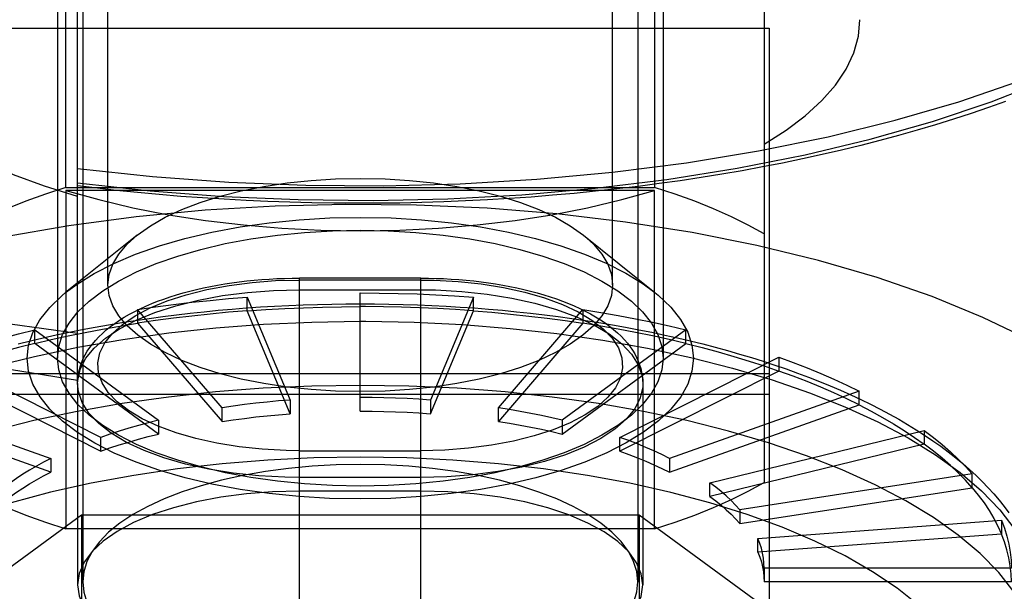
# Model space of a CAD drawing. Header units: inches. Extents: x 0 to 227, y 0 to 147.
# Tile 119 of 247: x 50.402 to 50.786, y 83.255 to 83.478. Entities that reach past the tile are written whole.
import ezdxf

# ---------------------------------------------------------------- set-up
doc = ezdxf.new("R2010")
doc.units = ezdxf.units.IN
doc.header["$LTSCALE"] = 12.466667
doc.header["$MEASUREMENT"] = 0
doc.linetypes.add('HIDDEN', pattern=[0.2, 0.1, -0.1])
doc.layers.add('DEFAULT_2', color=8, linetype='HIDDEN')

msp = doc.modelspace()

# ---------------------------------------------------------------- linework, layer by layer
at = {"layer": 'DEFAULT_2', "color": 8, "linetype": 'HIDDEN'}
for p, q in [((50.43634, 83.37463), (50.43634, 83.88131)), ((50.6332, 83.37463), (50.6332, 83.88131)), ((50.41666, 83.7029), (50.41666, 83.34608)), ((50.65288, 83.7029), (50.65288, 83.34608)), ((50.4265, 83.60497), (50.4265, 83.25887)), ((50.64304, 83.60497), (50.64304, 83.25887)), ((50.41997, 83.41264), (50.41997, 83.54466)), ((50.64957, 83.54466), (50.64957, 83.41264)), ((50.69225, 83.52662), (50.69225, 83.29757)), ((50.42453, 83.33754), (50.42453, 83.49839)), ((50.37529, 83.47479), (50.69419, 83.47479)), ((50.69419, 83.47479), (50.69419, 83.19729)), ((50.41997, 83.41264), (50.64957, 83.41264)), ((50.41997, 83.41155), (50.41997, 83.27953)), ((50.64957, 83.41155), (50.41997, 83.41155)), ((50.64957, 83.27953), (50.64957, 83.41155)), ((50.4477, 83.39403), (50.41984, 83.37169)), ((50.62184, 83.39403), (50.6497, 83.37169)), ((50.51112, 83.07832), (50.51112, 83.3773)), ((50.55836, 83.3773), (50.51112, 83.3773)), ((50.55836, 83.07832), (50.55836, 83.3773)), ((50.55835, 83.37657), (50.51112, 83.37657)), ((50.55835, 83.37657), (50.56363, 83.37649)), ((50.49067, 83.36455), (50.49067, 83.36991)), ((50.49067, 83.36991), (50.50742, 83.32976)), ((50.51112, 83.37276), (50.55836, 83.37276)), ((50.53477, 83.32542), (50.53477, 83.37154)), ((50.55836, 83.37276), (50.56416, 83.37268)), ((50.57887, 83.36991), (50.56212, 83.32976)), ((50.57887, 83.36455), (50.57887, 83.36991)), ((50.53679, 83.36618), (50.53477, 83.36618)), ((50.44792, 83.36506), (50.44792, 83.35971)), ((50.48091, 83.32676), (50.44792, 83.36506)), ((50.50742, 83.32441), (50.49067, 83.36455)), ((50.56212, 83.32441), (50.57887, 83.36455)), ((50.58863, 83.32676), (50.62162, 83.36506)), ((50.62162, 83.36506), (50.62162, 83.35971)), ((50.44792, 83.35971), (50.48091, 83.32141)), ((50.53477, 83.36047), (50.53689, 83.36047)), ((50.62162, 83.35971), (50.58863, 83.32141)), ((50.4078, 83.35181), (50.4078, 83.35716)), ((50.4078, 83.35716), (50.45603, 83.32186)), ((50.66174, 83.35716), (50.61351, 83.32186)), ((50.66174, 83.35181), (50.66174, 83.35716)), ((50.45603, 83.3165), (50.4078, 83.35181)), ((50.61351, 83.3165), (50.66174, 83.35181)), ((50.43354, 83.3152), (50.37154, 83.34643)), ((50.636, 83.3152), (50.698, 83.34643)), ((50.698, 83.34643), (50.698, 83.34108)), ((50.37154, 83.34108), (50.43354, 83.30985)), ((50.69419, 83.34001), (50.37529, 83.34001)), ((50.698, 83.34108), (50.636, 83.30985)), ((50.4245, 83.33615), (50.4245, 83.25765)), ((50.64497, 83.33615), (50.64497, 83.25765)), ((50.34024, 83.3332), (50.41413, 83.307)), ((50.37529, 83.33206), (50.69419, 83.33206)), ((50.7293, 83.3332), (50.65541, 83.307)), ((50.7293, 83.32785), (50.7293, 83.3332)), ((50.41413, 83.30165), (50.34024, 83.32785)), ((50.48091, 83.32141), (50.48091, 83.32676)), ((50.50742, 83.32976), (50.50742, 83.32441)), ((50.56212, 83.32976), (50.56212, 83.32441)), ((50.58863, 83.32141), (50.58863, 83.32676)), ((50.65541, 83.30165), (50.7293, 83.32785)), ((50.45603, 83.32186), (50.45603, 83.3165)), ((50.61351, 83.32186), (50.61351, 83.3165)), ((50.43354, 83.30985), (50.43354, 83.3152)), ((50.636, 83.30985), (50.636, 83.3152)), ((50.67115, 83.29749), (50.75469, 83.31788)), ((50.75469, 83.31788), (50.75469, 83.31252)), ((50.75469, 83.31252), (50.67115, 83.29214)), ((50.51112, 83.31001), (50.50585, 83.31009)), ((50.51112, 83.31001), (50.55836, 83.31001)), ((50.41413, 83.307), (50.41413, 83.30165)), ((50.65541, 83.307), (50.65541, 83.30165)), ((50.77339, 83.30092), (50.68275, 83.28698)), ((50.77339, 83.29557), (50.77339, 83.30092)), ((50.51112, 83.29955), (50.50532, 83.29963)), ((50.55836, 83.29955), (50.51112, 83.29955)), ((50.67115, 83.29214), (50.67115, 83.29749)), ((50.55836, 83.29426), (50.51112, 83.29426)), ((50.68275, 83.28163), (50.77339, 83.29557)), ((50.31725, 83.20534), (50.42601, 83.28495)), ((50.42601, 83.28495), (50.42601, 83.16007)), ((50.42601, 83.28495), (50.64353, 83.28495)), ((50.64353, 83.28495), (50.64353, 83.16007)), ((50.64353, 83.28495), (50.75229, 83.20534)), ((50.68275, 83.28698), (50.68275, 83.28163)), ((50.68986, 83.27577), (50.78485, 83.28285)), ((50.78485, 83.28285), (50.78485, 83.2775)), ((50.64957, 83.27953), (50.41997, 83.27953)), ((50.78485, 83.2775), (50.68986, 83.27042)), ((50.68986, 83.27042), (50.68986, 83.27577)), ((50.69225, 83.26422), (50.69225, 83.25887)), ((50.78871, 83.26422), (50.69225, 83.26422)), ((50.78871, 83.25887), (50.69225, 83.25887))]:
    msp.add_line(p, q, dxfattribs=at)
for points in [[(50.42453, 83.41452), (50.45287, 83.41138), (50.48151, 83.40917), (50.51056, 83.40791), (50.53973, 83.40759), (50.56887, 83.40823), (50.5978, 83.40982), (50.62633, 83.41234), (50.65434, 83.41578), (50.6817, 83.42015), (50.70822, 83.42539), (50.73367, 83.43149), (50.75792, 83.43839), (50.78082, 83.44607), (50.80225, 83.45446), (50.82206, 83.46352), (50.84015, 83.4732), (50.85642, 83.48343)], [(50.42453, 83.42002), (50.45377, 83.41689), (50.48349, 83.41472), (50.51352, 83.41354), (50.54367, 83.41334), (50.57378, 83.41412), (50.60365, 83.41589), (50.6331, 83.41862), (50.66197, 83.42231), (50.69007, 83.42693), (50.71725, 83.43246), (50.74333, 83.43886), (50.76817, 83.44609), (50.79161, 83.45411), (50.81351, 83.46288), (50.83374, 83.47233), (50.85218, 83.48242)], [(50.42453, 83.40918), (50.4116, 83.41321), (50.39957, 83.41764), (50.38839, 83.42249), (50.37817, 83.4277), (50.369, 83.43324), (50.36092, 83.43909), (50.35399, 83.44519), (50.34825, 83.45151), (50.34376, 83.458), (50.34052, 83.46463), (50.33858, 83.47132), (50.33792, 83.47811)], [(50.69225, 83.42959), (50.70083, 83.435), (50.70832, 83.44064), (50.71476, 83.44653), (50.72008, 83.45261), (50.72425, 83.45885), (50.72724, 83.4652), (50.72905, 83.47163), (50.72965, 83.47811)], [(50.78645, 83.44625), (50.77977, 83.44386), (50.77298, 83.44153), (50.76608, 83.43928), (50.75907, 83.4371), (50.75195, 83.43498), (50.74473, 83.43294), (50.73741, 83.43096), (50.73, 83.42906), (50.7225, 83.42724), (50.7149, 83.42548), (50.70722, 83.4238), (50.69946, 83.42219), (50.69162, 83.42066), (50.68371, 83.41921), (50.67573, 83.41783), (50.66768, 83.41653), (50.65957, 83.41531), (50.6514, 83.41416), (50.64317, 83.41309), (50.63489, 83.4121), (50.62657, 83.41119), (50.6182, 83.41036), (50.60979, 83.40961), (50.60135, 83.40894), (50.59288, 83.40835), (50.58438, 83.40784), (50.57585, 83.40741), (50.56731, 83.40706), (50.55875, 83.40679), (50.55018, 83.4066), (50.5416, 83.4065), (50.53302, 83.40648), (50.52444, 83.40653), (50.51586, 83.40667), (50.5073, 83.40689), (50.49875, 83.40719), (50.49021, 83.40757), (50.4817, 83.40804), (50.47321, 83.40858), (50.46475, 83.4092), (50.45632, 83.40991), (50.44793, 83.41069), (50.43958, 83.41155), (50.43128, 83.41249), (50.42453, 83.41332)], [(50.18998, 83.43698), (50.1926, 83.43491), (50.20677, 83.4248), (50.22261, 83.41515), (50.24004, 83.406), (50.25897, 83.39739), (50.2793, 83.38938), (50.30094, 83.382), (50.32376, 83.37529), (50.34765, 83.36929), (50.3725, 83.36402), (50.39817, 83.35951), (50.42453, 83.35579)], [(50.4477, 83.39403), (50.45293, 83.39774), (50.45869, 83.40102), (50.46517, 83.40404), (50.47233, 83.40678), (50.48009, 83.40922), (50.48837, 83.41131), (50.4971, 83.41306), (50.5062, 83.41444), (50.51557, 83.41543), (50.52512, 83.41603), (50.53477, 83.41623), (50.54442, 83.41603), (50.55397, 83.41543), (50.56334, 83.41444), (50.57244, 83.41306), (50.58117, 83.41131), (50.58945, 83.40922), (50.59721, 83.40678), (50.60437, 83.40404), (50.61085, 83.40102), (50.61661, 83.39774), (50.62184, 83.39403)], [(50.41997, 83.41264), (50.41196, 83.41003), (50.40429, 83.40726), (50.39697, 83.40432), (50.39001, 83.40123), (50.38346, 83.39799), (50.37729, 83.3946)], [(50.41997, 83.41155), (50.43275, 83.40793), (50.44609, 83.40477), (50.46001, 83.40205), (50.4744, 83.3998), (50.48916, 83.39803), (50.50421, 83.39676), (50.51939, 83.396), (50.53477, 83.39575)], [(50.53477, 83.39575), (50.55015, 83.396), (50.56533, 83.39676), (50.58038, 83.39803), (50.59514, 83.3998), (50.60953, 83.40205), (50.62345, 83.40477), (50.63679, 83.40793), (50.64957, 83.41155)], [(50.69225, 83.3946), (50.68608, 83.39799), (50.67953, 83.40123), (50.67257, 83.40432), (50.66525, 83.40726), (50.65758, 83.41003), (50.64957, 83.41264)], [(50.2248, 83.40906), (50.23556, 83.40105), (50.25069, 83.39142), (50.26757, 83.38232), (50.28606, 83.3738), (50.30609, 83.36591), (50.3275, 83.35871), (50.3502, 83.35223), (50.37403, 83.34652), (50.39879, 83.34163), (50.42453, 83.33754)], [(50.7957, 83.35321), (50.7776, 83.36198), (50.75783, 83.37009), (50.73639, 83.37754), (50.71352, 83.38423), (50.68941, 83.39009), (50.66424, 83.39508), (50.6382, 83.39917), (50.61148, 83.40233), (50.58427, 83.40454), (50.55675, 83.4058), (50.52911, 83.40608), (50.50155, 83.4054), (50.47423, 83.40377), (50.44734, 83.40119), (50.42105, 83.39769), (50.39554, 83.39329)], [(50.41985, 83.37169), (50.4243, 83.37498), (50.43103, 83.37914), (50.43865, 83.38303), (50.44715, 83.38662), (50.45641, 83.38988), (50.46635, 83.39276), (50.47687, 83.39524), (50.48789, 83.39729), (50.49929, 83.3989), (50.51098, 83.40006), (50.52287, 83.40076), (50.53484, 83.40099), (50.54681, 83.40076), (50.55867, 83.40005), (50.57032, 83.3989), (50.58167, 83.39729), (50.59263, 83.39525), (50.6031, 83.39278), (50.613, 83.38992), (50.62223, 83.38668), (50.63071, 83.38311), (50.63834, 83.37923), (50.6451, 83.37508), (50.64969, 83.3717)], [(50.41666, 83.34608), (50.41716, 83.35069), (50.41867, 83.35526), (50.42117, 83.35974), (50.42464, 83.36412), (50.42904, 83.36833), (50.43435, 83.37236), (50.44052, 83.37617), (50.44749, 83.37971), (50.4552, 83.38297), (50.46359, 83.38592), (50.47259, 83.38852), (50.48212, 83.39077), (50.4921, 83.39263), (50.50245, 83.39409), (50.51307, 83.39515), (50.52387, 83.39579), (50.53477, 83.396), (50.54567, 83.39579), (50.55647, 83.39515), (50.56709, 83.39409), (50.57744, 83.39263), (50.58742, 83.39077), (50.59695, 83.38852), (50.60595, 83.38592), (50.61434, 83.38297), (50.62205, 83.37971), (50.62902, 83.37617), (50.63519, 83.37236), (50.6405, 83.36833), (50.6449, 83.36412), (50.64837, 83.35974), (50.65087, 83.35526), (50.65238, 83.35069), (50.65288, 83.34608)], [(50.43634, 83.37463), (50.43682, 83.37871), (50.43824, 83.38275), (50.44058, 83.3867), (50.44384, 83.39055), (50.4477, 83.39403)], [(50.62184, 83.39403), (50.6257, 83.39055), (50.62896, 83.3867), (50.6313, 83.38275), (50.63272, 83.37871), (50.6332, 83.37463)], [(50.4245, 83.33615), (50.42453, 83.33734), (50.42466, 83.33877), (50.42488, 83.3402), (50.42519, 83.34162), (50.4256, 83.34305), (50.42611, 83.34448), (50.42673, 83.34592), (50.42745, 83.34736), (50.42829, 83.34879), (50.42923, 83.35021), (50.43028, 83.35161), (50.43146, 83.35302), (50.43275, 83.3544), (50.43416, 83.35577), (50.43567, 83.35711), (50.43729, 83.35841), (50.43901, 83.35967), (50.44082, 83.3609), (50.44273, 83.36209), (50.44471, 83.36323), (50.44677, 83.36433), (50.44891, 83.36539), (50.45112, 83.3664), (50.4534, 83.36736), (50.45573, 83.36828), (50.45812, 83.36916), (50.46057, 83.36999), (50.46308, 83.37077), (50.46564, 83.37151), (50.46824, 83.37221), (50.47089, 83.37286), (50.47358, 83.37347), (50.47632, 83.37404), (50.47908, 83.37456), (50.48189, 83.37503), (50.48472, 83.37546), (50.48758, 83.37585), (50.49047, 83.37619), (50.49338, 83.37648), (50.49631, 83.37674), (50.49925, 83.37694), (50.50221, 83.3771), (50.50517, 83.37721), (50.50814, 83.37728), (50.51112, 83.3773)], [(50.55836, 83.3773), (50.56133, 83.37728), (50.5643, 83.37721), (50.56727, 83.3771), (50.57022, 83.37694), (50.57316, 83.37674), (50.57609, 83.37649), (50.57899, 83.37619), (50.58187, 83.37585), (50.58473, 83.37547), (50.58756, 83.37504), (50.59035, 83.37456), (50.59311, 83.37405), (50.59584, 83.37348), (50.59852, 83.37288), (50.60116, 83.37223), (50.60376, 83.37154), (50.6063, 83.3708), (50.6088, 83.37002), (50.61124, 83.3692), (50.61362, 83.36833), (50.61594, 83.36742), (50.6182, 83.36646), (50.6204, 83.36546), (50.62253, 83.36442), (50.62457, 83.36334), (50.62654, 83.36221), (50.62844, 83.36104), (50.63024, 83.35983), (50.63195, 83.35859), (50.63356, 83.35731), (50.63507, 83.356), (50.63648, 83.35466), (50.63777, 83.35329), (50.63895, 83.35192), (50.64001, 83.35054), (50.64096, 83.34915), (50.64181, 83.34774), (50.64256, 83.34633), (50.64319, 83.34491), (50.64373, 83.3435), (50.64417, 83.34208), (50.64451, 83.34067), (50.64476, 83.33925), (50.64491, 83.33782), (50.64497, 83.3364), (50.64497, 83.33615)], [(50.50585, 83.31009), (50.49652, 83.31059), (50.48753, 83.31154), (50.47882, 83.31294), (50.47056, 83.31477), (50.46289, 83.31699), (50.45589, 83.31957), (50.44971, 83.32246), (50.44437, 83.32564), (50.43993, 83.32907), (50.43646, 83.33271), (50.43404, 83.3365), (50.43268, 83.34038), (50.43242, 83.34429), (50.43324, 83.34819), (50.43514, 83.35202), (50.4381, 83.35574), (50.44208, 83.35928), (50.44701, 83.36261), (50.45282, 83.36566), (50.45947, 83.36841), (50.4669, 83.37082), (50.47497, 83.37285), (50.48356, 83.37446), (50.49254, 83.37563), (50.5017, 83.37633), (50.51112, 83.37657)], [(50.6332, 83.37463), (50.63272, 83.37055), (50.6313, 83.36652), (50.62896, 83.36256), (50.6257, 83.35871), (50.62157, 83.35502), (50.61661, 83.35152), (50.61085, 83.34824), (50.60437, 83.34522), (50.59721, 83.34248), (50.58945, 83.34004), (50.58117, 83.33795), (50.57244, 83.3362), (50.56334, 83.33482), (50.55397, 83.33383), (50.54442, 83.33323), (50.53477, 83.33303), (50.52512, 83.33323), (50.51557, 83.33383), (50.5062, 83.33482), (50.4971, 83.3362), (50.48837, 83.33795), (50.48009, 83.34004), (50.47233, 83.34248), (50.46517, 83.34522), (50.45869, 83.34824), (50.45293, 83.35152), (50.44797, 83.35502), (50.44384, 83.35871), (50.44058, 83.36256), (50.43824, 83.36652), (50.43682, 83.37055), (50.43634, 83.37463)], [(50.56363, 83.37649), (50.57296, 83.37599), (50.58195, 83.37504), (50.59066, 83.37364), (50.59891, 83.37181), (50.60659, 83.36959), (50.61359, 83.36701), (50.61977, 83.36412), (50.62511, 83.36094), (50.62954, 83.35751), (50.63301, 83.35387), (50.63544, 83.35008), (50.6368, 83.3462), (50.63706, 83.34229), (50.63624, 83.33839), (50.63433, 83.33455), (50.63138, 83.33084), (50.6274, 83.3273), (50.62247, 83.32397), (50.61665, 83.32092), (50.61001, 83.31817), (50.60258, 83.31576), (50.59451, 83.31373), (50.58591, 83.31212), (50.57694, 83.31095), (50.56777, 83.31025), (50.55836, 83.31001)], [(50.40485, 83.34608), (50.40541, 83.35116), (50.40706, 83.35616), (50.40981, 83.3611), (50.41362, 83.36591), (50.41847, 83.37055), (50.41985, 83.37169)], [(50.4245, 83.33615), (50.42455, 83.33738), (50.4255, 83.34169), (50.42764, 83.34592), (50.43095, 83.35001), (50.43538, 83.35391), (50.44086, 83.35756), (50.44733, 83.36092), (50.45469, 83.36392), (50.46284, 83.36654), (50.47166, 83.36874), (50.48103, 83.37048), (50.49082, 83.37174), (50.5009, 83.3725), (50.51112, 83.37276)], [(50.44792, 83.36506), (50.4549, 83.36609), (50.46194, 83.36703), (50.46905, 83.36788), (50.47621, 83.36864), (50.48342, 83.36932), (50.49067, 83.36991)], [(50.53477, 83.37154), (50.54216, 83.37149), (50.54954, 83.37135), (50.5569, 83.37113), (50.56425, 83.37081), (50.57157, 83.3704), (50.57887, 83.36991)], [(50.56416, 83.37268), (50.57431, 83.37213), (50.58424, 83.37109), (50.59382, 83.36955), (50.60289, 83.36755), (50.61134, 83.36511), (50.61906, 83.36227), (50.62592, 83.35906), (50.63185, 83.35553), (50.63674, 83.35173), (50.64054, 83.34771), (50.6432, 83.34353), (50.64466, 83.33925), (50.64497, 83.33615)], [(50.64969, 83.3717), (50.65096, 83.37065), (50.65584, 83.366), (50.65968, 83.36118), (50.66246, 83.35622), (50.66412, 83.35119), (50.66469, 83.34608)], [(50.40131, 83.35166), (50.4062, 83.35287), (50.41114, 83.35403), (50.41613, 83.35514), (50.42118, 83.35621), (50.42627, 83.35723), (50.43141, 83.3582), (50.43659, 83.35912), (50.44181, 83.36), (50.44707, 83.36083), (50.45237, 83.3616), (50.45771, 83.36233), (50.46308, 83.36301), (50.46847, 83.36364), (50.4739, 83.36422), (50.47935, 83.36475), (50.48483, 83.36524), (50.49032, 83.36567), (50.49584, 83.36605), (50.50137, 83.36638), (50.50691, 83.36666), (50.51247, 83.36688), (50.51804, 83.36706), (50.52361, 83.36719), (50.52919, 83.36726), (50.53477, 83.36729)], [(50.49067, 83.36455), (50.49797, 83.36505), (50.50529, 83.36546), (50.51264, 83.36578), (50.52, 83.366), (50.52738, 83.36614), (50.53477, 83.36618)], [(50.53477, 83.36729), (50.54036, 83.36726), (50.54595, 83.36719), (50.55153, 83.36706), (50.55711, 83.36688), (50.56267, 83.36665), (50.56822, 83.36637), (50.57376, 83.36604), (50.57929, 83.36566), (50.58479, 83.36523), (50.59027, 83.36475), (50.59573, 83.36422), (50.60116, 83.36363), (50.60657, 83.363), (50.61194, 83.36232), (50.61728, 83.36159), (50.62259, 83.36081), (50.62785, 83.35998), (50.63308, 83.3591), (50.63827, 83.35818), (50.64341, 83.3572), (50.6485, 83.35618), (50.65355, 83.35511), (50.65855, 83.35399), (50.66349, 83.35283), (50.66838, 83.35162), (50.67321, 83.35036), (50.67799, 83.34906), (50.6827, 83.34771), (50.68735, 83.34632), (50.69193, 83.34488), (50.69645, 83.3434), (50.7009, 83.34187), (50.70528, 83.3403), (50.70958, 83.33869), (50.71382, 83.33703), (50.71797, 83.33533), (50.72205, 83.33359), (50.72604, 83.3318), (50.72996, 83.32997), (50.73379, 83.3281), (50.73753, 83.3262), (50.74118, 83.32425), (50.74475, 83.32226), (50.74822, 83.32023), (50.7516, 83.31816), (50.75488, 83.31605), (50.75807, 83.31391), (50.76115, 83.31172), (50.76412, 83.30951), (50.767, 83.30726), (50.76976, 83.30497), (50.77241, 83.30266), (50.77495, 83.30031), (50.77737, 83.29794), (50.77968, 83.29554), (50.78187, 83.29312), (50.78393, 83.29068), (50.78587, 83.28822), (50.78769, 83.28575)], [(50.57887, 83.36455), (50.57191, 83.36503), (50.56492, 83.36542), (50.55791, 83.36574), (50.55088, 83.36597), (50.54384, 83.36612), (50.53679, 83.36618)], [(50.49067, 83.36455), (50.48342, 83.36397), (50.47621, 83.36329), (50.46905, 83.36253), (50.46194, 83.36168), (50.4549, 83.36074), (50.44792, 83.35971)], [(50.57887, 83.36455), (50.58612, 83.36397), (50.59333, 83.36329), (50.60049, 83.36253), (50.6076, 83.36168), (50.61464, 83.36074), (50.62162, 83.35971)], [(50.62162, 83.36506), (50.62853, 83.36395), (50.63535, 83.36276), (50.64209, 83.36148), (50.64874, 83.36012), (50.65529, 83.35868), (50.66174, 83.35716)], [(50.26902, 83.24816), (50.26977, 83.2566), (50.27187, 83.26455), (50.27529, 83.27241), (50.28003, 83.28015), (50.28606, 83.28773), (50.29336, 83.29511), (50.30187, 83.30225), (50.31157, 83.30912), (50.3224, 83.31568), (50.33431, 83.32189), (50.34723, 83.32773), (50.36111, 83.33317), (50.37586, 83.33818), (50.39142, 83.34273), (50.40771, 83.3468), (50.42464, 83.35037), (50.44213, 83.35343), (50.46008, 83.35594), (50.47842, 83.35792), (50.49705, 83.35933), (50.51586, 83.36019), (50.53477, 83.36047)], [(50.4078, 83.35181), (50.41425, 83.35333), (50.4208, 83.35477), (50.42745, 83.35613), (50.43419, 83.35741), (50.44101, 83.3586), (50.44792, 83.35971)], [(50.53689, 83.36047), (50.55579, 83.36012), (50.57459, 83.3592), (50.59318, 83.35772), (50.61148, 83.35569), (50.62939, 83.35311), (50.64682, 83.35), (50.66369, 83.34637), (50.6799, 83.34224), (50.69537, 83.33764), (50.71003, 83.33259), (50.7238, 83.3271), (50.73661, 83.32122), (50.7484, 83.31496), (50.75911, 83.30837), (50.76868, 83.30147), (50.77706, 83.2943), (50.78421, 83.28689), (50.7901, 83.2793), (50.7947, 83.27154), (50.79797, 83.26366), (50.79992, 83.25571), (50.80052, 83.24816)], [(50.66174, 83.35181), (50.65529, 83.35333), (50.64874, 83.35477), (50.64209, 83.35613), (50.63535, 83.35741), (50.62853, 83.3586), (50.62162, 83.35971)], [(50.37154, 83.34643), (50.37727, 83.3484), (50.38313, 83.3503), (50.38912, 83.35213), (50.39523, 83.35388), (50.40146, 83.35556), (50.4078, 83.35716)], [(50.4078, 83.35181), (50.40146, 83.35021), (50.39523, 83.34853), (50.38912, 83.34678), (50.38313, 83.34495), (50.37727, 83.34305), (50.37154, 83.34108)], [(50.66174, 83.35181), (50.66808, 83.35021), (50.67431, 83.34853), (50.68042, 83.34678), (50.68641, 83.34495), (50.69227, 83.34305), (50.698, 83.34108)], [(50.66469, 83.34608), (50.66413, 83.34101), (50.66248, 83.33601), (50.65973, 83.33107), (50.65592, 83.32626), (50.65107, 83.32162), (50.64524, 83.31719), (50.63851, 83.31303), (50.63089, 83.30914), (50.62239, 83.30555), (50.61313, 83.30229), (50.60319, 83.29941), (50.59267, 83.29693), (50.58165, 83.29488), (50.57025, 83.29327), (50.55856, 83.29211), (50.54667, 83.29141), (50.5347, 83.29118), (50.52273, 83.29141), (50.51087, 83.29212), (50.49922, 83.29327), (50.48787, 83.29488), (50.47691, 83.29692), (50.46644, 83.29939), (50.45654, 83.30225), (50.44731, 83.30549), (50.43883, 83.30906), (50.4312, 83.31294), (50.42444, 83.31709), (50.41858, 83.32152), (50.4137, 83.32617), (50.40986, 83.33099), (50.40708, 83.33595), (50.40542, 83.34098), (50.40485, 83.34608)], [(50.65288, 83.34608), (50.65238, 83.34148), (50.65087, 83.33691), (50.64837, 83.33242), (50.6449, 83.32805), (50.6405, 83.32384), (50.63519, 83.31981), (50.62902, 83.316), (50.62205, 83.31246), (50.61434, 83.3092), (50.60595, 83.30625), (50.59695, 83.30365), (50.58742, 83.3014), (50.57744, 83.29954), (50.56709, 83.29807), (50.55647, 83.29702), (50.54567, 83.29638), (50.53477, 83.29617), (50.52387, 83.29638), (50.51307, 83.29702), (50.50245, 83.29807), (50.4921, 83.29954), (50.48212, 83.3014), (50.47259, 83.30365), (50.46359, 83.30625), (50.4552, 83.3092), (50.44749, 83.31246), (50.44052, 83.316), (50.43435, 83.31981), (50.42904, 83.32384), (50.42464, 83.32805), (50.42117, 83.33242), (50.41867, 83.33691), (50.41716, 83.34148), (50.41666, 83.34608)], [(50.698, 83.34643), (50.70359, 83.34439), (50.70903, 83.34228), (50.71433, 83.3401), (50.71948, 83.33786), (50.72447, 83.33556), (50.7293, 83.3332)], [(50.7293, 83.32785), (50.72447, 83.33021), (50.71948, 83.33251), (50.71433, 83.33475), (50.70903, 83.33693), (50.70359, 83.33903), (50.698, 83.34108)], [(50.53477, 83.33549), (50.51581, 83.33521), (50.49695, 83.33435), (50.47828, 83.33293), (50.4599, 83.33094), (50.4419, 83.32841), (50.42437, 83.32534), (50.40741, 83.32176), (50.3911, 83.31767), (50.37551, 83.31309), (50.36074, 83.30806), (50.34686, 83.3026), (50.33393, 83.29673), (50.32203, 83.29049), (50.31121, 83.2839), (50.30153, 83.27701), (50.29304, 83.26984), (50.28578, 83.26243), (50.27979, 83.25483), (50.2751, 83.24706), (50.27173, 83.23917), (50.2697, 83.2312), (50.26902, 83.22318)], [(50.50532, 83.29963), (50.49516, 83.30017), (50.48523, 83.30122), (50.47566, 83.30276), (50.46659, 83.30476), (50.45813, 83.3072), (50.45042, 83.31004), (50.44355, 83.31325), (50.43763, 83.31678), (50.43273, 83.32058), (50.42893, 83.32459), (50.42628, 83.32877), (50.42481, 83.33305), (50.4245, 83.33615)], [(50.80052, 83.22318), (50.79984, 83.2312), (50.79781, 83.23917), (50.79444, 83.24706), (50.78975, 83.25483), (50.78376, 83.26243), (50.7765, 83.26984), (50.76801, 83.27701), (50.75833, 83.2839), (50.74751, 83.29049), (50.73561, 83.29673), (50.72268, 83.3026), (50.7088, 83.30806), (50.69403, 83.31309), (50.67844, 83.31767), (50.66213, 83.32176), (50.64517, 83.32534), (50.62764, 83.32841), (50.60964, 83.33094), (50.59126, 83.33293), (50.57259, 83.33435), (50.55373, 83.33521), (50.53477, 83.33549)], [(50.64497, 83.33615), (50.64493, 83.33493), (50.64398, 83.33062), (50.64184, 83.32639), (50.63853, 83.3223), (50.6341, 83.3184), (50.62861, 83.31474), (50.62215, 83.31139), (50.61479, 83.30838), (50.60664, 83.30576), (50.59782, 83.30357), (50.58845, 83.30183), (50.57866, 83.30057), (50.56858, 83.2998), (50.55836, 83.29955)], [(50.56212, 83.32976), (50.55759, 83.33007), (50.55305, 83.33032), (50.5485, 83.33052), (50.54393, 83.33066), (50.53935, 83.33074), (50.53477, 83.33077)], [(50.50742, 83.32976), (50.50292, 83.3294), (50.49845, 83.32898), (50.49401, 83.3285), (50.4896, 83.32798), (50.48524, 83.32739), (50.48091, 83.32676)], [(50.61351, 83.32186), (50.60951, 83.3228), (50.60545, 83.32369), (50.60132, 83.32454), (50.59714, 83.32533), (50.59291, 83.32607), (50.58863, 83.32676)], [(50.7293, 83.32785), (50.73396, 83.32543), (50.73846, 83.32295), (50.74278, 83.32042), (50.74693, 83.31784), (50.7509, 83.31521), (50.75469, 83.31252)], [(50.48091, 83.32141), (50.48524, 83.32204), (50.4896, 83.32262), (50.49401, 83.32315), (50.49845, 83.32363), (50.50292, 83.32404), (50.50742, 83.32441)], [(50.53477, 83.32542), (50.53935, 83.32539), (50.54393, 83.32531), (50.5485, 83.32517), (50.55305, 83.32497), (50.55759, 83.32472), (50.56212, 83.32441)], [(50.45603, 83.32186), (50.45209, 83.32086), (50.44823, 83.31982), (50.44444, 83.31874), (50.44073, 83.3176), (50.4371, 83.31642), (50.43354, 83.3152)], [(50.58863, 83.32141), (50.59291, 83.32072), (50.59714, 83.31998), (50.60132, 83.31918), (50.60545, 83.31834), (50.60951, 83.31745), (50.61351, 83.3165)], [(50.43354, 83.30985), (50.4371, 83.31107), (50.44073, 83.31225), (50.44444, 83.31338), (50.44823, 83.31447), (50.45209, 83.31551), (50.45603, 83.3165)], [(50.65541, 83.307), (50.65241, 83.30846), (50.64932, 83.30989), (50.64613, 83.31128), (50.64284, 83.31263), (50.63946, 83.31393), (50.636, 83.3152)], [(50.75469, 83.31788), (50.75829, 83.31515), (50.7617, 83.31238), (50.76491, 83.30957), (50.76794, 83.30672), (50.77076, 83.30384), (50.77339, 83.30092)], [(50.77339, 83.29557), (50.77077, 83.29849), (50.76794, 83.30137), (50.76491, 83.30422), (50.7617, 83.30703), (50.75829, 83.3098), (50.75469, 83.31252)], [(50.636, 83.30985), (50.63946, 83.30858), (50.64284, 83.30727), (50.64613, 83.30593), (50.64932, 83.30454), (50.65241, 83.30311), (50.65541, 83.30165)], [(50.41413, 83.307), (50.41124, 83.3055), (50.40845, 83.30396), (50.40577, 83.30239), (50.4032, 83.30079), (50.40074, 83.29916), (50.39839, 83.29749)], [(50.53477, 83.30746), (50.51664, 83.30717), (50.49872, 83.30632), (50.48094, 83.30489), (50.46347, 83.30291), (50.44641, 83.30039), (50.42986, 83.29733), (50.41392, 83.29377), (50.39866, 83.28972)], [(50.53477, 83.30462), (50.52531, 83.30445), (50.51599, 83.30393), (50.50676, 83.30306), (50.49775, 83.30186), (50.48901, 83.30033), (50.48063, 83.29849), (50.47271, 83.29636), (50.46525, 83.29394), (50.45827, 83.29124), (50.45186, 83.28829), (50.44609, 83.28511), (50.44099, 83.28173), (50.43662, 83.27817), (50.433, 83.27447), (50.42707, 83.26649)], [(50.75256, 83.24957), (50.74414, 83.25632), (50.73455, 83.26278), (50.72385, 83.26893), (50.71209, 83.27471), (50.69934, 83.28012), (50.68565, 83.28511), (50.67113, 83.28965), (50.65587, 83.29371), (50.63993, 83.29728), (50.62334, 83.30035), (50.60624, 83.30289), (50.58873, 83.30488), (50.5709, 83.30631), (50.55294, 83.30717), (50.53477, 83.30746)], [(50.64304, 83.25887), (50.64262, 83.26289), (50.64138, 83.26683), (50.63934, 83.27072), (50.63651, 83.27452), (50.6329, 83.27819), (50.62855, 83.28173), (50.62348, 83.28509), (50.61775, 83.28826), (50.61137, 83.2912), (50.60442, 83.29389), (50.59699, 83.29631), (50.58908, 83.29845), (50.58071, 83.3003), (50.57196, 83.30184), (50.56292, 83.30305), (50.55366, 83.30392), (50.54429, 83.30444), (50.53477, 83.30462)], [(50.39839, 83.29214), (50.40074, 83.29381), (50.4032, 83.29544), (50.40577, 83.29704), (50.40845, 83.29861), (50.41124, 83.30014), (50.41413, 83.30165)], [(50.37729, 83.29757), (50.38346, 83.29418), (50.39001, 83.29094), (50.39697, 83.28785), (50.40429, 83.28491), (50.41196, 83.28214), (50.41997, 83.27953)], [(50.64957, 83.27953), (50.65758, 83.28214), (50.66525, 83.28491), (50.67257, 83.28785), (50.67953, 83.29094), (50.68608, 83.29418), (50.69225, 83.29757)], [(50.68275, 83.28698), (50.68112, 83.28879), (50.67937, 83.29058), (50.6775, 83.29234), (50.6755, 83.29409), (50.67339, 83.2958), (50.67115, 83.29749)], [(50.51112, 83.29426), (50.50059, 83.29398), (50.49036, 83.29319), (50.48036, 83.29187), (50.47082, 83.29006), (50.46188, 83.28776), (50.45366, 83.28505), (50.44632, 83.28194), (50.43991, 83.27849), (50.4345, 83.27472), (50.43019, 83.2707)], [(50.64497, 83.25766), (50.64438, 83.26195), (50.64253, 83.26628), (50.63948, 83.27049), (50.63523, 83.27452), (50.62987, 83.27831), (50.62348, 83.28179), (50.61613, 83.28493), (50.60788, 83.28768), (50.59888, 83.29001), (50.58926, 83.29185), (50.5792, 83.29318), (50.56892, 83.29398), (50.55836, 83.29426)], [(50.67115, 83.29214), (50.67339, 83.29045), (50.6755, 83.28873), (50.6775, 83.28699), (50.67937, 83.28523), (50.68112, 83.28344), (50.68275, 83.28163)], [(50.77339, 83.29557), (50.77582, 83.29262), (50.77804, 83.28964), (50.78005, 83.28664), (50.78186, 83.28361), (50.78346, 83.28057), (50.78485, 83.2775)], [(50.78485, 83.28285), (50.78603, 83.27977), (50.78699, 83.27668), (50.78774, 83.27357), (50.78828, 83.27046), (50.7886, 83.26734), (50.78871, 83.26422)], [(50.78871, 83.25887), (50.7886, 83.26199), (50.78828, 83.26511), (50.78774, 83.26822), (50.78699, 83.27132), (50.78603, 83.27442), (50.78485, 83.2775)], [(50.69225, 83.26422), (50.69218, 83.26615), (50.69198, 83.26809), (50.69165, 83.27002), (50.69119, 83.27194), (50.69059, 83.27386), (50.68986, 83.27577)], [(50.43016, 83.27066), (50.42813, 83.26676), (50.42691, 83.2628), (50.4265, 83.25887)], [(50.68986, 83.27042), (50.69059, 83.26851), (50.69119, 83.26659), (50.69165, 83.26467), (50.69198, 83.26274), (50.69218, 83.2608), (50.69225, 83.25887)], [(50.42707, 83.26649), (50.42516, 83.26215), (50.42451, 83.25765)], [(50.42451, 83.25765), (50.4251, 83.25336), (50.42695, 83.24903), (50.43, 83.24482), (50.43425, 83.24079), (50.4396, 83.237), (50.446, 83.23352), (50.45334, 83.23038), (50.4616, 83.22763), (50.47059, 83.2253), (50.48021, 83.22346), (50.49028, 83.22212), (50.50055, 83.22132), (50.51112, 83.22105)], [(50.4265, 83.25887), (50.42692, 83.25484), (50.42816, 83.2509), (50.4302, 83.24701), (50.43303, 83.24321), (50.43664, 83.23954), (50.44099, 83.236), (50.44606, 83.23264), (50.45179, 83.22947), (50.45817, 83.22653), (50.46512, 83.22384), (50.47255, 83.22142), (50.48046, 83.21928), (50.48883, 83.21743), (50.49758, 83.21589), (50.50662, 83.21468), (50.51588, 83.21381), (50.52525, 83.21329), (50.53477, 83.21311)], [(50.53477, 83.21311), (50.54423, 83.21328), (50.55355, 83.2138), (50.56278, 83.21467), (50.57179, 83.21587), (50.58053, 83.2174), (50.58891, 83.21924), (50.59683, 83.22137), (50.60429, 83.22379), (50.61127, 83.22649), (50.61768, 83.22944), (50.62345, 83.23262), (50.62855, 83.236), (50.63292, 83.23956), (50.63654, 83.24326), (50.63938, 83.24707), (50.64141, 83.25097), (50.64263, 83.25493), (50.64304, 83.25887)], [(50.55836, 83.22105), (50.56889, 83.22132), (50.57912, 83.22212), (50.58911, 83.22344), (50.59866, 83.22525), (50.6076, 83.22754), (50.61582, 83.23026), (50.62316, 83.23337), (50.62957, 83.23682), (50.63497, 83.24059), (50.63929, 83.24461), (50.64241, 83.24882), (50.64432, 83.25316), (50.64497, 83.25766)]]:
    msp.add_lwpolyline(points, dxfattribs=at)

doc.saveas('drawing.dxf')
